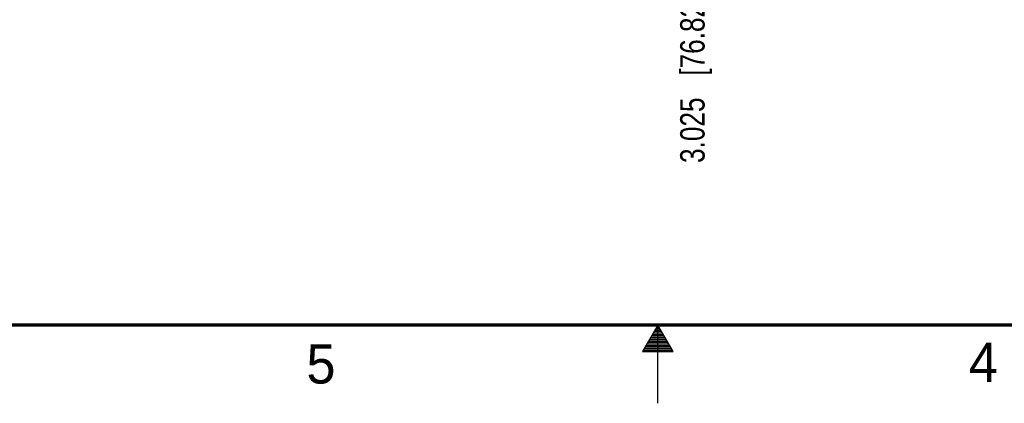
# Model space of a CAD drawing. Header units: inches. Extents: x 0 to 34, y 0 to 22.
# Tile 8 of 26: x 12.9 to 19.2, y 0 to 2.5. Entities that reach past the tile are written whole.
import ezdxf

# ---------------------------------------------------------------- set-up
doc = ezdxf.new("R2010")
doc.units = ezdxf.units.IN
doc.header["$LTSCALE"] = 1.87
doc.header["$MEASUREMENT"] = 0
doc.layers.get('0').update_dxf_attribs({"linetype": 'CONTINUOUS'})
doc.layers.add('DIMENSIONS', color=7, linetype='CONTINUOUS')
doc.styles.get("Standard").update_dxf_attribs({"font": 'txt', "width": 0.8})
doc.styles.add('TEXTSTYLE_2', font='txt')
doc.dimstyles.new('DIMSTYLE_2', dxfattribs={"dimtxt": 0.15625, "dimasz": 0.1875, "dimexe": 0.125, "dimexo": 0.0625, "dimgap": 0.09, "dimtad": 0, "dimtih": 1, "dimtoh": 1, "dimdec": 3, "dimlfac": 0.5, "dimzin": 4, "dimdsep": 46, "dimtxsty": 'STANDARD', "dimblk": '_FILLED', "dimblk1": '_FILLED', "dimblk2": '_FILLED', "dimcen": 0.09, "dimadec": 0, "dimazin": 0, "dimtfac": 1, "dimtdec": 3, "dimtofl": 0, "dimtmove": 0, "dimatfit": 3, "dimldrblk": '_FILLED', "dimfxl": 1, "dimtolj": 1, "dimtzin": 4, "dimarcsym": 0})

# ---------------------------------------------------------------- blocks, each defined once
blk = doc.blocks.new('*D48')
at = {"layer": 'DIMENSIONS', "color": 2, "linetype": 'CONTINUOUS'}
blk.add_line((17.2217, 3.9991), (17.2217, 2.6825), dxfattribs=at)
at = {"layer": 'DIMENSIONS', "color": 2, "linetype": 'CONTINUOUS', "insert": (17.1436, 2.6043), "char_height": 0.15625, "width": 1.65625, "attachment_point": 3, "rotation": 90, "line_spacing_factor": 0.9}
blk.add_mtext('3.025{\\Ftxt.shx;\\W1.000000;\\H0.156250; }[76.82]', dxfattribs=at)
blk = doc.blocks.new('_FILLED')
at = {"color": 0, "linetype": 'BYBLOCK'}
blk.add_solid([(0, 0), (-1, 0.167), (-1, -0.167)], dxfattribs=at)

msp = doc.modelspace()

# ---------------------------------------------------------------- linework, layer by layer
at = {"color": 2, "linetype": 'CONTINUOUS'}
for p, q in [((17, 0.5), (16.902, 0.3303)), ((16.9712, 0.45), (17.0289, 0.45)), ((16.9769, 0.46), (17.0231, 0.46)), ((16.9827, 0.47), (17.0173, 0.47)), ((16.9885, 0.48), (17.0116, 0.48)), ((16.9942, 0.49), (17.0058, 0.49)), ((17.098, 0.3303), (17, 0.5)), ((17, 0), (17, 0.5)), ((16.9307, 0.38), (17.0693, 0.38)), ((16.9365, 0.39), (17.0635, 0.39)), ((16.9423, 0.4), (17.0578, 0.4)), ((16.9481, 0.41), (17.052, 0.41)), ((16.9538, 0.42), (17.0462, 0.42)), ((16.9596, 0.43), (17.0404, 0.43)), ((16.9654, 0.44), (17.0347, 0.44)), ((16.902, 0.3303), (17.098, 0.3303)), ((16.9076, 0.34), (17.0924, 0.34)), ((16.9134, 0.35), (17.0866, 0.35)), ((16.9192, 0.36), (17.0808, 0.36)), ((16.925, 0.37), (17.0751, 0.37))]:
    msp.add_line(p, q, dxfattribs=at)
at = {"color": 7, "linetype": 'CONTINUOUS', "const_width": 0.02}
msp.add_lwpolyline([(0.5, 0.5), (33.5, 0.5)], dxfattribs=at)

# ---------------------------------------------------------------- texts
at = {"color": 2, "linetype": 'CONTINUOUS', "char_height": 0.25, "width": 0.25, "attachment_point": 1, "line_spacing_factor": 0.9, "style": 'TEXTSTYLE_2'}
for s, insert in [('4', (18.9884, 0.3869)), ('5', (14.754, 0.3762))]:
    msp.add_mtext(s, dxfattribs=dict(at, insert=insert))

# ---------------------------------------------------------------- dimensions: what is measured, and where the dimension line sits
at = {"layer": 'DIMENSIONS', "color": 2, "linetype": 'CONTINUOUS'}
dim = msp.add_ordinate_dim(feature_location=(17.2217, 3.9991), offset=(0, -1.3166), dtype=1, origin=(23.2709, 4.0616), dimstyle='DIMSTYLE_2', override={"dimtad": 1, "dimtih": 0, "dimtoh": 0}, dxfattribs=at)
dim.commit()
dim.dimension.update_dxf_attribs({"geometry": '*D48', "text_midpoint": (17.2217, 1.7762)})

doc.saveas('drawing.dxf')
